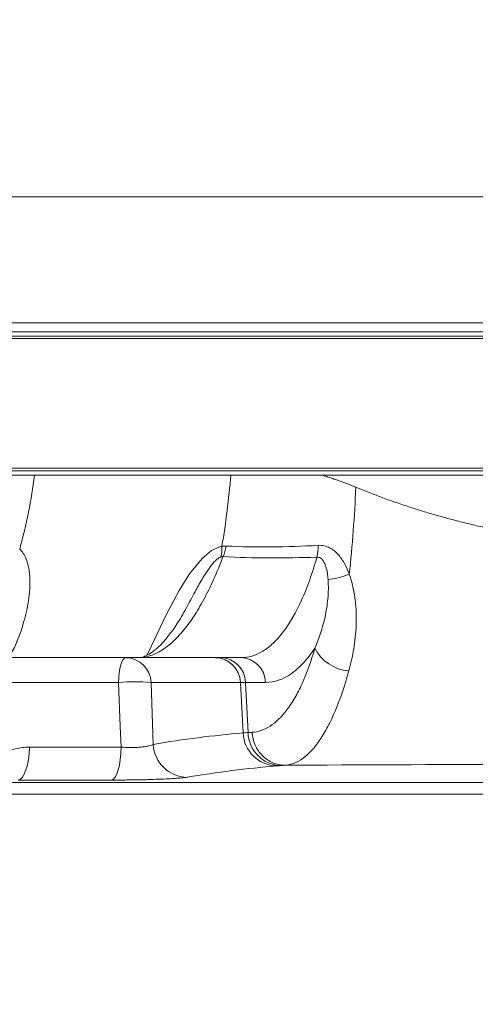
# Model space of a CAD drawing. Header units: millimetres. Extents: x 0 to 16820, y 0 to 11880.
# Tile 50 of 120: x 7933 to 7985, y 6747 to 6860. Entities that reach past the tile are written whole.
import ezdxf

# ---------------------------------------------------------------- set-up
doc = ezdxf.new("R2010")
doc.units = ezdxf.units.MM
doc.header["$LTSCALE"] = 20
doc.styles.add('SLDTEXTSTYLE0', font='TXT', dxfattribs={"width": 0.605})
doc.dimstyles.new('SLDDIMSTYLE0', dxfattribs={"dimtxt": 140, "dimasz": 100, "dimexe": 0, "dimexo": 0.0625, "dimgap": 35, "dimtad": 1, "dimtoh": 1, "dimdec": 0, "dimrnd": 1e-09, "dimzin": 12, "dimdsep": 46, "dimtxsty": 'SLDTEXTSTYLE0', "dimsah": 1, "dimcen": 0.09, "dimadec": 0, "dimazin": 0, "dimtfac": 1, "dimtofl": 0, "dimtmove": 0, "dimatfit": 3, "dimfxl": 0, "dimfrac": 2, "dimtolj": 1, "dimtzin": 12, "dimarcsym": 0})
doc.dimstyles.new('SLDDIMSTYLE1', dxfattribs={"dimtxt": 140, "dimasz": 100, "dimexe": 0, "dimexo": 0.0625, "dimgap": 35, "dimtad": 1, "dimtoh": 1, "dimdec": 1, "dimrnd": 1e-09, "dimzin": 12, "dimdsep": 46, "dimtxsty": 'SLDTEXTSTYLE0', "dimsah": 1, "dimcen": 0.09, "dimadec": 0, "dimazin": 0, "dimtfac": 1, "dimtofl": 0, "dimtmove": 0, "dimatfit": 3, "dimfxl": 0, "dimfrac": 2, "dimtolj": 1, "dimtzin": 12, "dimarcsym": 0})

# ---------------------------------------------------------------- blocks, each defined once
blk = doc.blocks.new('*D15')
at = {"color": 7, "linetype": 'Continuous', "lineweight": 0}
for p, q in [((5792.5, 7139.47), (5792.5, 3974.47)), ((7994.5, 6320.77), (7994.5, 3974.47)), ((5792.5, 4004.47), (7994.5, 4004.47))]:
    blk.add_line(p, q, dxfattribs=at)
for points in [[(5792.5, 4004.47), (5892.5, 3989.47), (5892.5, 4019.47)], [(7994.5, 4004.47), (7894.5, 4019.47), (7894.5, 3989.47)]]:
    blk.add_solid(points, dxfattribs=at)
at = {"color": 7, "linetype": 'Continuous', "lineweight": 0, "insert": (6679.62, 4184.94), "char_height": 140, "attachment_point": 1, "style": 'SLDTEXTSTYLE0'}
blk.add_mtext('2202', dxfattribs=at)
blk = doc.blocks.new('*D16')
at = {"color": 7, "linetype": 'Continuous', "lineweight": 0}
for p, q in [((6601.28, 7139.47), (6601.28, 4374.47)), ((7994.5, 6320.77), (7994.5, 4374.47)), ((6601.28, 4404.47), (7994.5, 4404.47))]:
    blk.add_line(p, q, dxfattribs=at)
for points in [[(6601.28, 4404.47), (6701.28, 4389.47), (6701.28, 4419.47)], [(7994.5, 4404.47), (7894.5, 4419.47), (7894.5, 4389.47)]]:
    blk.add_solid(points, dxfattribs=at)
at = {"color": 7, "linetype": 'Continuous', "lineweight": 0, "insert": (7084.01, 4584.94), "char_height": 140, "attachment_point": 1, "style": 'SLDTEXTSTYLE0'}
blk.add_mtext('1393', dxfattribs=at)

msp = doc.modelspace()

# ---------------------------------------------------------------- linework, layer by layer
at = {"color": 7, "linetype": 'Continuous', "lineweight": 0}
for p, q in [((7851.51, 6839.47), (7993.62, 6839.47)), ((7989.99, 6824.97), (7856.92, 6824.97)), ((7872, 6823.97), (8055.75, 6823.97)), ((7872.3, 6823.47), (8116.7, 6823.47)), ((7872, 6823.17), (8117, 6823.17)), ((7872, 6808.27), (8117, 6808.27)), ((7888.67, 6807.97), (8116.7, 6807.97)), ((7967.44, 6807.47), (8090.02, 6807.47)), ((7928.24, 6786.47), (7944.9, 6786.47)), ((7955.19, 6786.47), (7944.9, 6786.47)), ((7955.83, 6786.47), (7955.19, 6786.47)), ((7958.11, 6786.47), (7955.83, 6786.47))]:
    msp.add_line(p, q, dxfattribs=at)
at = {"color": 8, "linetype": 'Continuous', "lineweight": 0}
for p, q in [((7944.06, 6783.62), (7927.12, 6783.62)), ((7947.79, 6783.62), (7948.05, 6776.49)), ((7947.79, 6783.62), (7958.09, 6783.62)), ((7958.38, 6777.81), (7958.09, 6783.62)), ((7958.09, 6783.62), (7958.66, 6783.62)), ((7958.95, 6777.85), (7958.66, 6783.62)), ((7958.66, 6783.62), (7960.95, 6783.62)), ((7933.8, 6776.17), (7944.34, 6776.17)), ((7930.3, 6772.09), (7989.77, 6772.09)), ((7943.29, 6772.38), (7932.53, 6772.38)), ((8180.76, 6770.77), (7929.52, 6770.77))]:
    msp.add_line(p, q, dxfattribs=at)
at = {"color": 8, "linetype": 'Continuous', "lineweight": 0, "flags": 128}
for points in [[(7947.31, 6786.75), (7947.48, 6787.12), (7949.49, 6791.33), (7951.03, 6794.21), (7952.22, 6796.1), (7953.67, 6797.88), (7954.74, 6798.78), (7955.71, 6799.23), (7955.94, 6799.28), (7955.94, 6799.28), (7955.94, 6799.28)], [(7944.06, 6783.62), (7944.09, 6784.19), (7944.14, 6784.72), (7944.22, 6785.21), (7944.32, 6785.64), (7944.45, 6785.99), (7944.59, 6786.25), (7944.74, 6786.41), (7944.9, 6786.47)], [(7944.34, 6776.17), (7944.25, 6778.54), (7944.06, 6783.62)], [(7933.8, 6776.17), (7933.76, 6775.44), (7933.69, 6774.75), (7933.57, 6774.11), (7933.41, 6773.55), (7933.22, 6773.08), (7933, 6772.72), (7932.77, 6772.49), (7932.53, 6772.38)], [(7944.34, 6776.17), (7944.31, 6775.44), (7944.25, 6774.75), (7944.15, 6774.11), (7944.02, 6773.55), (7943.86, 6773.08), (7943.68, 6772.72), (7943.49, 6772.49), (7943.29, 6772.38)]]:
    msp.add_lwpolyline(points, dxfattribs=at)
at = {"color": 7, "linetype": 'Continuous', "lineweight": 30}
for centre, radius, start, end in [((8169.5, 7139.47), 2377, 300, 180), ((8169.5, 7139.47), 505.19, 200.1488, 80.1488), ((8717, 6191.17), 1282, 142.84568, 300)]:
    msp.add_arc(centre, radius, start, end, dxfattribs=at)
at = {"color": 8, "linetype": 'Continuous', "lineweight": 0}
for centre, radius, start, end in [((7950.08, 6800.6), 6.49, 337.2382, 348.5765), ((7955.86, 6799.94), 11.17, 350.1504, 357.1559), ((7970.86, 6789.66), 4.72, 206.2047, 266.0968), ((7944.85, 6783.52), 2.94, 1.9215, 89.0259), ((7955.14, 6783.52), 2.94, 1.9215, 89.0259), ((7955.75, 6783.56), 2.91, 1.3304, 88.4612), ((7958.04, 6783.56), 2.91, 1.3304, 88.4612), ((7945.93, 6759.55), 24.14, 85.5765, 94.4235), ((7962.33, 6777.97), 3.95, 182.325, 268.9459), ((7962.86, 6777.97), 3.92, 181.8126, 268.2937), ((7952.02, 6776.68), 3.98, 182.7301, 268.9018)]:
    msp.add_arc(centre, radius, start, end, dxfattribs=at)
at = {"color": 7, "linetype": 'Continuous', "lineweight": 0}
for points, knots in [([(7934.4, 6807.47), (7932.94, 6807.47), (7931.51, 6807.47), (7928.72, 6807.47), (7927.36, 6807.47), (7926.03, 6807.47)], [0, 0, 0, 0, 0.5, 0.5, 1, 1, 1, 1]), ([(7956.96, 6807.47), (7952.93, 6807.47), (7949.02, 6807.47), (7941.48, 6807.47), (7937.85, 6807.47), (7934.4, 6807.47)], [0, 0, 0, 0, 0.5, 0.5, 1, 1, 1, 1]), ([(7967.44, 6807.47), (7965.66, 6807.47), (7963.89, 6807.47), (7960.4, 6807.47), (7958.67, 6807.47), (7956.96, 6807.47)], [0, 0, 0, 0, 0.5, 0.5, 1, 1, 1, 1]), ([(7951.84, 6792.21), (7951.66, 6791.86), (7951.15, 6790.9), (7950.32, 6789.64), (7949.38, 6788.43), (7948.5, 6787.53), (7947.71, 6786.93), (7947.06, 6786.6), (7946.62, 6786.47), (7946.41, 6786.48), (7946.33, 6786.48)], [0, 0, 0, 0, 0.080803, 0.222316, 0.362217, 0.500419, 0.636546, 0.773343, 0.915923, 1, 1, 1, 1])]:
    msp.add_open_spline(points, degree=3, knots=knots, dxfattribs=at)
at = {"color": 8, "linetype": 'Continuous', "lineweight": 0}
for points in [[(7932.69, 6798.95), (7933.46, 6801.76), (7934.03, 6804.63), (7934.4, 6807.47)], [(7955.94, 6799.28), (7956.4, 6801.98), (7956.73, 6804.74), (7956.96, 6807.47)], [(7955.94, 6799.28), (7955.94, 6798.83), (7955.9, 6798.41), (7955.83, 6798.06)], [(7955.94, 6799.28), (7956.11, 6799.31), (7956.28, 6799.32), (7956.44, 6799.31)], [(7956.06, 6798.09), (7955.99, 6798.09), (7955.91, 6798.09), (7955.83, 6798.06)], [(7948.05, 6776.49), (7951.48, 6777.08), (7954.93, 6777.52), (7958.38, 6777.81)], [(7958.38, 6777.81), (7958.55, 6777.82), (7958.74, 6777.84), (7958.95, 6777.85)], [(7958.95, 6777.85), (7959.1, 6777.86), (7959.26, 6777.87), (7959.41, 6777.88)], [(7962.25, 6774.02), (7958.81, 6773.73), (7955.37, 6773.29), (7951.94, 6772.71)], [(7962.74, 6774.06), (7962.56, 6774.05), (7962.4, 6774.04), (7962.25, 6774.02)], [(7963.21, 6774.09), (7963.05, 6774.08), (7962.9, 6774.07), (7962.74, 6774.06)], [(7963.21, 6774.09), (7971.83, 6774.14), (7980.42, 6774.17), (7989, 6774.19)]]:
    msp.add_open_spline(points, degree=3, dxfattribs=at)
for points, knots in [([(7967.44, 6807.47), (7967.62, 6807.41), (7967.99, 6807.3), (7968.55, 6807.11), (7969.1, 6806.92), (7969.66, 6806.72), (7970.22, 6806.52), (7970.77, 6806.3), (7971.14, 6806.15), (7971.33, 6806.07)], [0, 0, 0, 0, 0.141021, 0.282604, 0.42478, 0.567578, 0.711028, 0.85516, 1, 1, 1, 1]), ([(7970.58, 6796.07), (7970.76, 6797.71), (7970.91, 6799.39), (7971.17, 6802.74), (7971.26, 6804.41), (7971.33, 6806.07)], [0, 0, 0, 0, 0.5, 0.5, 1, 1, 1, 1]), ([(7971.33, 6806.07), (7971.59, 6805.97), (7972.1, 6805.76), (7972.88, 6805.45), (7973.66, 6805.15), (7974.44, 6804.86), (7975.23, 6804.57), (7976.03, 6804.3), (7976.82, 6804.03), (7977.63, 6803.76), (7978.43, 6803.5), (7979.24, 6803.25), (7980.06, 6803.01), (7980.87, 6802.77), (7981.7, 6802.55), (7982.52, 6802.32), (7983.35, 6802.11), (7984.18, 6801.9), (7985.02, 6801.7), (7985.86, 6801.51), (7986.7, 6801.32), (7987.54, 6801.14), (7988.39, 6800.97), (7989.37, 6800.78), (7990.48, 6800.58), (7991.73, 6800.36), (7992.97, 6800.17), (7993.81, 6800.05), (7994.22, 6799.99)], [0, 0, 0, 0, 0.035937, 0.071857, 0.107764, 0.143659, 0.179544, 0.215423, 0.251297, 0.287169, 0.323042, 0.358917, 0.394797, 0.430685, 0.466582, 0.502492, 0.538416, 0.574357, 0.610317, 0.646298, 0.682303, 0.718335, 0.754394, 0.790484, 0.842812, 0.895169, 0.947563, 1, 1, 1, 1]), ([(7932.69, 6798.95), (7932.69, 6798.95), (7933.01, 6798.68), (7933.63, 6797.64), (7933.94, 6795.55), (7933.78, 6793.03), (7933.05, 6790.03), (7932.26, 6787.78), (7931.46, 6786.56), (7931.39, 6786.47)], [0, 0, 0, 0, 0.000004, 0.106139, 0.287915, 0.477035, 0.666504, 0.97385, 1, 1, 1, 1]), ([(7956.44, 6799.31), (7958.14, 6799.22), (7959.88, 6799.19), (7963.41, 6799.22), (7965.21, 6799.28), (7967.02, 6799.39)], [0, 0, 0, 0, 0.5, 0.5, 1, 1, 1, 1]), ([(7967.02, 6799.39), (7967.25, 6799.4), (7967.48, 6799.38), (7967.92, 6799.28), (7968.13, 6799.2), (7968.52, 6799), (7968.71, 6798.88), (7969.05, 6798.6), (7969.2, 6798.45), (7969.62, 6797.97), (7969.86, 6797.61), (7970.27, 6796.86), (7970.43, 6796.47), (7970.58, 6796.07)], [0, 0, 0, 0, 0.125, 0.125, 0.25, 0.25, 0.375, 0.375, 0.5, 0.5, 0.75, 0.75, 1, 1, 1, 1]), ([(7946.32, 6786.47), (7946.75, 6786.47), (7947.18, 6786.53), (7948.04, 6786.79), (7948.47, 6786.98), (7949.75, 6787.75), (7950.6, 6788.5), (7951.64, 6789.75), (7951.84, 6790.01), (7952.26, 6790.57), (7952.46, 6790.86), (7953.07, 6791.79), (7953.47, 6792.45), (7954.63, 6794.61), (7955.37, 6796.24), (7956.06, 6798.09)], [0, 0, 0, 0, 0.125, 0.125, 0.25, 0.25, 0.5, 0.5, 0.5625, 0.5625, 0.625, 0.625, 0.75, 0.75, 1, 1, 1, 1]), ([(7955.83, 6798.06), (7955.8, 6798.05), (7955.63, 6797.99), (7955.42, 6797.83), (7955.03, 6797.48), (7954.41, 6796.69), (7953.63, 6795.47), (7952.75, 6793.86), (7952.18, 6792.81), (7951.86, 6792.2)], [0, 0, 0, 0, 0.0142032, 0.0650203, 0.0900612, 0.2117338, 0.4467219, 0.6823436, 1, 1, 1, 1]), ([(7966.87, 6798.03), (7965.02, 6797.97), (7963.18, 6797.94), (7959.57, 6797.95), (7957.8, 6798), (7956.06, 6798.09)], [0, 0, 0, 0, 0.5, 0.5, 1, 1, 1, 1]), ([(7966.87, 6798.03), (7966.6, 6797.11), (7966.33, 6796.24), (7965.88, 6795), (7965.73, 6794.6), (7965.42, 6793.82), (7965.26, 6793.45), (7964.45, 6791.66), (7963.75, 6790.45), (7962.81, 6789.21), (7962.62, 6788.97), (7962.24, 6788.54), (7962.04, 6788.34), (7961.45, 6787.78), (7961.05, 6787.47), (7959.82, 6786.72), (7958.98, 6786.47), (7958.11, 6786.47)], [0, 0, 0, 0, 0.125, 0.125, 0.1875, 0.1875, 0.25, 0.25, 0.5, 0.5, 0.5625, 0.5625, 0.625, 0.625, 0.75, 0.75, 1, 1, 1, 1]), ([(7968.14, 6795.47), (7968.12, 6795.72), (7968.1, 6795.96), (7968.02, 6796.45), (7967.96, 6796.7), (7967.85, 6797.06), (7967.81, 6797.18), (7967.7, 6797.41), (7967.64, 6797.53), (7967.5, 6797.74), (7967.41, 6797.84), (7967.24, 6797.96), (7967.17, 6797.99), (7967.03, 6798.03), (7966.95, 6798.04), (7966.87, 6798.03)], [0, 0, 0, 0, 0.25, 0.25, 0.5, 0.5, 0.625, 0.625, 0.75, 0.75, 0.875, 0.875, 0.9375, 0.9375, 1, 1, 1, 1]), ([(7966.63, 6787.57), (7967.11, 6788.65), (7967.51, 6789.85), (7967.94, 6791.84), (7968.05, 6792.54), (7968.15, 6793.61), (7968.17, 6793.98), (7968.18, 6794.72), (7968.17, 6795.09), (7968.14, 6795.47)], [0, 0, 0, 0, 0.5, 0.5, 0.75, 0.75, 0.875, 0.875, 1, 1, 1, 1]), ([(7970.58, 6796.07), (7970.16, 6795.9), (7969.73, 6795.75), (7968.9, 6795.55), (7968.5, 6795.49), (7968.14, 6795.47)], [0, 0, 0, 0, 0.5, 0.5, 1, 1, 1, 1]), ([(7970.58, 6796.07), (7970.62, 6795.95), (7970.66, 6795.83), (7970.75, 6795.58), (7970.78, 6795.46), (7970.89, 6795.09), (7970.95, 6794.85), (7971.12, 6794.11), (7971.2, 6793.61), (7971.32, 6792.63), (7971.36, 6792.13), (7971.39, 6791.16), (7971.39, 6790.68), (7971.34, 6789.26), (7971.24, 6788.35), (7970.95, 6786.6), (7970.77, 6785.75), (7970.54, 6784.95)], [0, 0, 0, 0, 0.03125, 0.03125, 0.0625, 0.0625, 0.125, 0.125, 0.25, 0.25, 0.375, 0.375, 0.5, 0.5, 0.75, 0.75, 1, 1, 1, 1]), ([(7959.41, 6777.88), (7960.13, 6777.92), (7960.82, 6778.17), (7962.15, 6779.02), (7962.79, 6779.64), (7963.56, 6780.67), (7963.72, 6780.88), (7964.02, 6781.34), (7964.17, 6781.58), (7964.61, 6782.34), (7964.89, 6782.89), (7965.7, 6784.68), (7966.19, 6786.04), (7966.63, 6787.57)], [0, 0, 0, 0, 0.25, 0.25, 0.5, 0.5, 0.5625, 0.5625, 0.625, 0.625, 0.75, 0.75, 1, 1, 1, 1]), ([(7960.95, 6783.62), (7961.97, 6783.62), (7962.95, 6783.96), (7964.37, 6784.95), (7964.84, 6785.36), (7965.53, 6786.1), (7965.75, 6786.37), (7966.2, 6786.94), (7966.41, 6787.25), (7966.63, 6787.57)], [0, 0, 0, 0, 0.5, 0.5, 0.75, 0.75, 0.875, 0.875, 1, 1, 1, 1]), ([(7970.54, 6784.95), (7970.06, 6783.25), (7969.55, 6781.73), (7968.71, 6779.74), (7968.42, 6779.12), (7967.97, 6778.27), (7967.82, 6778), (7967.52, 6777.49), (7967.36, 6777.24), (7966.58, 6776.09), (7965.93, 6775.39), (7964.93, 6774.66), (7964.6, 6774.47), (7964.08, 6774.26), (7963.91, 6774.21), (7963.65, 6774.15), (7963.56, 6774.13), (7963.38, 6774.11), (7963.3, 6774.1), (7963.21, 6774.09)], [0, 0, 0, 0, 0.25, 0.25, 0.375, 0.375, 0.4375, 0.4375, 0.5, 0.5, 0.75, 0.75, 0.875, 0.875, 0.9375, 0.9375, 0.96875, 0.96875, 1, 1, 1, 1]), ([(7963.21, 6774.09), (7962.73, 6774.09), (7962.25, 6774.19), (7961.36, 6774.56), (7960.95, 6774.84), (7960.25, 6775.54), (7959.97, 6775.96), (7959.56, 6776.88), (7959.44, 6777.37), (7959.41, 6777.88)], [0, 0, 0, 0, 0.25, 0.25, 0.5, 0.5, 0.75, 0.75, 1, 1, 1, 1]), ([(7930.69, 6775.43), (7931.18, 6775.67), (7931.68, 6775.86), (7932.72, 6776.11), (7933.26, 6776.17), (7933.8, 6776.17)], [0, 0, 0, 0, 0.5, 0.5, 1, 1, 1, 1]), ([(7944.34, 6776.17), (7944.53, 6776.16), (7944.73, 6776.15), (7945.13, 6776.13), (7945.33, 6776.13), (7945.72, 6776.13), (7945.92, 6776.14), (7946.3, 6776.15), (7946.48, 6776.16), (7946.82, 6776.2), (7946.99, 6776.21), (7947.28, 6776.26), (7947.42, 6776.28), (7947.66, 6776.34), (7947.76, 6776.36), (7947.93, 6776.43), (7948, 6776.46), (7948.05, 6776.49)], [0, 0, 0, 0, 0.125, 0.125, 0.25, 0.25, 0.375, 0.375, 0.5, 0.5, 0.625, 0.625, 0.75, 0.75, 0.875, 0.875, 1, 1, 1, 1]), ([(7951.94, 6772.71), (7951.82, 6772.69), (7951.66, 6772.67), (7951.35, 6772.64), (7951.24, 6772.63), (7951, 6772.61), (7950.86, 6772.6), (7950.44, 6772.57), (7950.12, 6772.55), (7949.43, 6772.51), (7949.05, 6772.5), (7948.25, 6772.47), (7947.83, 6772.45), (7947.17, 6772.43), (7946.94, 6772.43), (7946.49, 6772.42), (7946.04, 6772.41), (7945.58, 6772.4), (7945.12, 6772.4), (7944.89, 6772.39), (7944.19, 6772.39), (7943.74, 6772.38), (7943.29, 6772.38)], [0, 0, 0, 0, 0.125, 0.125, 0.1875, 0.1875, 0.25, 0.25, 0.375, 0.375, 0.5, 0.5, 0.625, 0.625, 0.6875, 0.6875, 0.75, 0.8125, 0.8125, 0.875, 0.875, 1, 1, 1, 1])]:
    msp.add_open_spline(points, degree=3, knots=knots, dxfattribs=at)

# ---------------------------------------------------------------- dimensions: what is measured, and where the dimension line sits
at = {"color": 7, "linetype": 'Continuous', "lineweight": 0}
for base, p1, dimstyle, picture, middle in [((7994.5, 4004.47), (5792.5, 7139.47), 'SLDDIMSTYLE1', '*D15', (6893.5, 4004.47)), ((7994.5, 4404.47), (6601.28, 7139.47), 'SLDDIMSTYLE0', '*D16', (7297.89, 4404.47))]:
    dim = msp.add_linear_dim(base=base, p1=p1, p2=(7994.5, 6320.77), dimstyle=dimstyle, dxfattribs=at)
    dim.commit()
    dim.dimension.update_dxf_attribs({"geometry": picture, "text_midpoint": middle, "dimtype": 160})

doc.saveas('drawing.dxf')
